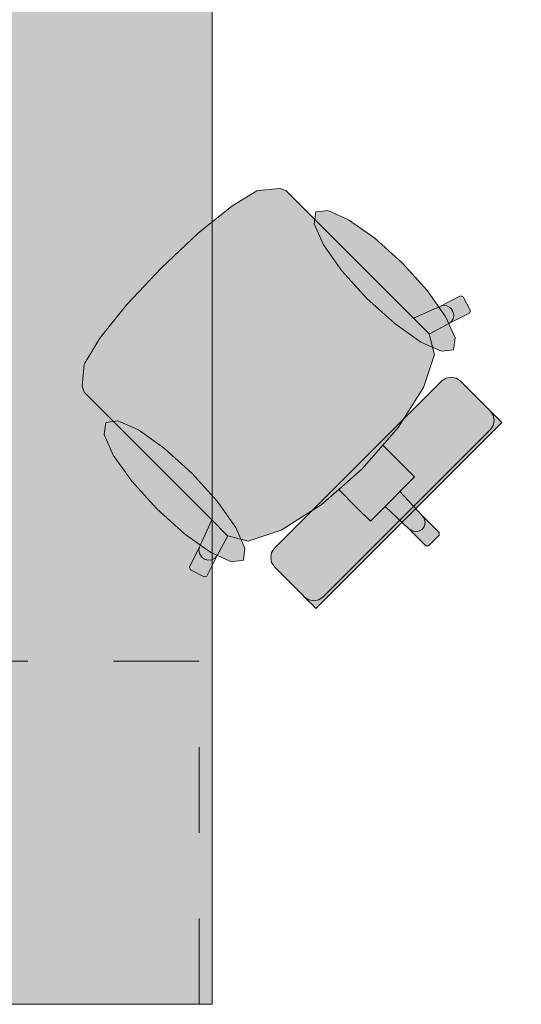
# Model space of a CAD drawing. Header units: metres. Extents: x -3.6 to 85.2, y -11 to 16.8.
# Tile 64 of 256: x 8.465 to 9.051, y 1.01 to 2.158. Entities that reach past the tile are written whole.
import ezdxf

# ---------------------------------------------------------------- set-up
doc = ezdxf.new("R2010")
doc.units = ezdxf.units.M
doc.header["$MEASUREMENT"] = 0
doc.linetypes.add('Strichlinie eng', pattern=[0.115, 0.075, -0.04])
doc.layers.add('Neubau_701 - Einrichtung.Möbel', color=7, linetype='Continuous')

msp = doc.modelspace()

# ---------------------------------------------------------------- hatches: boundary and pattern name
at = {"layer": 'Neubau_701 - Einrichtung.Möbel', "linetype": 'Continuous', "lineweight": 0, "true_color": 0x3a3a3a}
for points in [[(7.89, 3.01), (7.89, 1.01), (8.69, 1.01), (8.69, 2.21), (10.09, 2.21), (10.09, 3.01)], [(8.8123, 1.923), (8.7928, 1.9425), (8.7761, 1.9592), (8.7691, 1.9615), (8.7439, 1.9592), (8.7424, 1.9586), (8.713, 1.9407), (8.6739, 1.9093), (8.6733, 1.9088), (8.6309, 1.8691), (8.9491, 1.5509), (8.9553, 1.5571), (8.9552, 1.5602), (8.9353, 1.5801), (8.9094, 1.608), (8.9265, 1.6251), (8.9104, 1.6412), (8.8895, 1.6621), (8.9074, 1.6826), (8.937, 1.7294), (8.9497, 1.7677), (8.9436, 1.7916), (8.9663, 1.8039), (8.9907, 1.8159), (8.9916, 1.8189), (8.9831, 1.835), (8.9801, 1.8361), (8.9558, 1.824), (8.9251, 1.8102)], [(8.9122, 1.8744), (8.8799, 1.9036), (8.8494, 1.9251), (8.8252, 1.9359), (8.8112, 1.9341), (8.8094, 1.9201), (8.8202, 1.8959), (8.8417, 1.8654), (8.8709, 1.8331), (8.9033, 1.8039), (8.9338, 1.7823), (8.9579, 1.7716), (8.972, 1.7733), (8.9737, 1.7874), (8.963, 1.8115), (8.9414, 1.842)], [(8.577, 1.6877), (8.6897, 1.5749), (8.6759, 1.5442), (8.6639, 1.5199), (8.6649, 1.5168), (8.681, 1.5084), (8.684, 1.5093), (8.6961, 1.5336), (8.7084, 1.5564), (8.7323, 1.5503), (8.7706, 1.5629), (8.8174, 1.5925), (8.8379, 1.6105), (8.8587, 1.5896), (8.8749, 1.5735), (8.892, 1.5906), (8.9198, 1.5646), (8.9397, 1.5447), (8.9429, 1.5447), (8.9491, 1.5509), (8.6309, 1.8691), (8.5911, 1.8267), (8.5907, 1.8261), (8.5592, 1.7869), (8.5414, 1.7576), (8.5408, 1.756), (8.5384, 1.7309), (8.5408, 1.7239), (8.5575, 1.7071)], [(8.9582, 1.737), (8.8606, 1.6394), (8.9197, 1.5802), (9.0282, 1.6887), (9.0229, 1.694), (9.0205, 1.6964), (9.015, 1.7019), (9.0125, 1.7043), (9.0054, 1.7115), (8.988, 1.7289), (8.9822, 1.7346), (8.9798, 1.7371), (8.9749, 1.7404), (8.969, 1.7415), (8.9632, 1.7403)], [(8.6256, 1.5877), (8.6579, 1.5585), (8.6885, 1.537), (8.7126, 1.5262), (8.7266, 1.528), (8.7284, 1.542), (8.7177, 1.5662), (8.6961, 1.5967), (8.6669, 1.629), (8.6346, 1.6582), (8.604, 1.6798), (8.5799, 1.6905), (8.5659, 1.6887), (8.5641, 1.6747), (8.5748, 1.6506), (8.5964, 1.6201)], [(8.763, 1.5418), (8.7596, 1.5368), (8.7585, 1.5309), (8.7596, 1.5251), (8.7629, 1.5202), (8.7653, 1.5177), (8.7711, 1.5119), (8.7885, 1.4946), (8.7956, 1.4874), (8.7981, 1.485), (8.8036, 1.4794), (8.806, 1.477), (8.8113, 1.4718), (8.9197, 1.5802), (8.8606, 1.6394)]]:
    msp.add_hatch(color=250, dxfattribs=at).paths.add_polyline_path(points)

# ---------------------------------------------------------------- linework, layer by layer
at = {"layer": 'Neubau_701 - Einrichtung.Möbel', "color": 7, "linetype": 'Continuous', "lineweight": 5, "true_color": 0xebebeb}
for p, q in [((8.713, 1.9407), (8.7424, 1.9586)), ((8.7424, 1.9586), (8.7439, 1.9592)), ((8.7439, 1.9592), (8.7691, 1.9615)), ((8.7691, 1.9615), (8.7761, 1.9592)), ((8.7761, 1.9592), (8.7928, 1.9425)), ((8.6739, 1.9093), (8.713, 1.9407)), ((8.7928, 1.9425), (8.8123, 1.923)), ((8.8123, 1.923), (8.9251, 1.8102)), ((8.6309, 1.8691), (8.6733, 1.9088)), ((8.6733, 1.9088), (8.6739, 1.9093)), ((8.6309, 1.8691), (8.5911, 1.8267)), ((8.5907, 1.8261), (8.5592, 1.7869)), ((8.5911, 1.8267), (8.5907, 1.8261)), ((8.9558, 1.824), (8.9801, 1.8361)), ((8.9801, 1.8361), (8.9831, 1.835)), ((8.9831, 1.835), (8.9916, 1.8189)), ((8.9251, 1.8102), (8.9558, 1.824)), ((8.9558, 1.824), (8.96, 1.8251)), ((8.96, 1.8251), (8.9643, 1.8245)), ((8.9643, 1.8245), (8.9682, 1.8223)), ((8.9907, 1.8159), (8.9663, 1.8039)), ((8.9682, 1.8223), (8.9709, 1.8189)), ((8.9709, 1.8189), (8.9722, 1.8146)), ((8.9722, 1.8146), (8.9718, 1.8103)), ((8.9916, 1.8189), (8.9907, 1.8159)), ((8.9435, 1.7918), (8.9251, 1.8102)), ((8.9663, 1.8039), (8.9436, 1.7916)), ((8.9697, 1.8065), (8.9663, 1.8039)), ((8.9718, 1.8103), (8.9697, 1.8065)), ((8.9435, 1.7918), (8.9436, 1.7916)), ((8.9436, 1.7916), (8.9497, 1.7677)), ((8.5592, 1.7869), (8.5414, 1.7576)), ((8.5414, 1.7576), (8.5408, 1.756)), ((8.9497, 1.7677), (8.937, 1.7294)), ((8.5408, 1.756), (8.5384, 1.7309)), ((8.8606, 1.6394), (8.9582, 1.737)), ((8.9582, 1.737), (8.9632, 1.7403)), ((8.9632, 1.7403), (8.969, 1.7415)), ((8.969, 1.7415), (8.9749, 1.7404)), ((8.9749, 1.7404), (8.9798, 1.7371)), ((8.9798, 1.7371), (8.9822, 1.7346)), ((8.9822, 1.7346), (8.988, 1.7289)), ((8.5384, 1.7309), (8.5408, 1.7239)), ((8.5408, 1.7239), (8.5575, 1.7071)), ((8.937, 1.7294), (8.9074, 1.6826)), ((8.988, 1.7289), (9.0054, 1.7115)), ((9.0054, 1.7115), (9.0125, 1.7043)), ((8.5575, 1.7071), (8.577, 1.6877)), ((9.0125, 1.7043), (9.015, 1.7019)), ((9.0183, 1.6969), (9.015, 1.7019)), ((9.015, 1.7019), (9.0205, 1.6964)), ((9.0282, 1.6887), (8.9197, 1.5802)), ((9.0194, 1.6911), (9.0183, 1.6969)), ((9.0183, 1.6852), (9.0194, 1.6911)), ((9.0205, 1.6964), (9.0229, 1.694)), ((9.0229, 1.694), (9.0282, 1.6887)), ((8.577, 1.6877), (8.6897, 1.5749)), ((8.9074, 1.6826), (8.8895, 1.6621)), ((8.9173, 1.5827), (9.0149, 1.6803)), ((9.0149, 1.6803), (9.0183, 1.6852)), ((8.8895, 1.6621), (8.8654, 1.6346)), ((8.8895, 1.6621), (8.9104, 1.6412)), ((8.8606, 1.6394), (8.763, 1.5418)), ((8.8379, 1.6105), (8.8654, 1.6346)), ((8.9104, 1.6412), (8.9265, 1.6251)), ((8.9265, 1.6251), (8.9094, 1.608)), ((8.8174, 1.5925), (8.8379, 1.6105)), ((8.8379, 1.6105), (8.8587, 1.5896)), ((8.9094, 1.608), (8.9007, 1.5993)), ((8.9094, 1.608), (8.9353, 1.5801)), ((8.892, 1.5906), (8.9007, 1.5993)), ((8.7706, 1.5629), (8.8174, 1.5925)), ((8.8587, 1.5896), (8.8749, 1.5735)), ((8.8749, 1.5735), (8.892, 1.5906)), ((8.892, 1.5906), (8.9198, 1.5646)), ((8.6897, 1.5749), (8.6759, 1.5442)), ((8.7082, 1.5564), (8.6897, 1.5749)), ((8.8113, 1.4718), (8.9197, 1.5802)), ((8.9173, 1.5827), (8.8197, 1.4851)), ((8.9353, 1.5801), (8.9378, 1.5765)), ((8.9353, 1.5801), (8.9552, 1.5602)), ((8.9378, 1.5765), (8.9388, 1.5722)), ((8.7323, 1.5503), (8.7706, 1.5629)), ((8.9198, 1.5646), (8.9235, 1.5622)), ((8.9198, 1.5646), (8.9397, 1.5447)), ((8.9235, 1.5622), (8.9278, 1.5612)), ((8.9278, 1.5612), (8.9321, 1.562)), ((8.9321, 1.562), (8.9356, 1.5643)), ((8.938, 1.5679), (8.9356, 1.5643)), ((8.9388, 1.5722), (8.938, 1.5679)), ((8.6961, 1.5336), (8.7084, 1.5564)), ((8.7082, 1.5564), (8.7084, 1.5564)), ((8.7084, 1.5564), (8.7323, 1.5503)), ((8.9429, 1.5447), (8.9491, 1.5509)), ((8.9553, 1.5571), (8.9491, 1.5509)), ((8.9552, 1.5602), (8.9553, 1.5571)), ((8.6759, 1.5442), (8.6639, 1.5199)), ((8.6759, 1.5442), (8.6748, 1.54)), ((8.6748, 1.54), (8.6754, 1.5357)), ((8.763, 1.5418), (8.7596, 1.5368)), ((8.9397, 1.5447), (8.9429, 1.5447)), ((8.6754, 1.5357), (8.6776, 1.5318)), ((8.6776, 1.5318), (8.6811, 1.5291)), ((8.6811, 1.5291), (8.6853, 1.5278)), ((8.684, 1.5093), (8.6961, 1.5336)), ((8.6853, 1.5278), (8.6897, 1.5282)), ((8.6897, 1.5282), (8.6934, 1.5303)), ((8.6934, 1.5303), (8.6961, 1.5336)), ((8.7596, 1.5368), (8.7585, 1.5309)), ((8.7585, 1.5309), (8.7596, 1.5251)), ((8.6639, 1.5199), (8.6649, 1.5168)), ((8.6649, 1.5168), (8.681, 1.5084)), ((8.7596, 1.5251), (8.7629, 1.5202)), ((8.7629, 1.5202), (8.7653, 1.5177)), ((8.7653, 1.5177), (8.7711, 1.5119)), ((8.681, 1.5084), (8.684, 1.5093)), ((8.7711, 1.5119), (8.7885, 1.4946)), ((8.7885, 1.4946), (8.7956, 1.4874)), ((8.7956, 1.4874), (8.7981, 1.485)), ((8.7981, 1.485), (8.8036, 1.4794)), ((8.803, 1.4817), (8.7981, 1.4849)), ((8.8089, 1.4805), (8.803, 1.4817)), ((8.8147, 1.4817), (8.8089, 1.4805)), ((8.8197, 1.4851), (8.8147, 1.4817)), ((8.8036, 1.4794), (8.806, 1.477)), ((8.806, 1.477), (8.8113, 1.4718))]:
    msp.add_line(p, q, dxfattribs=at)
at = {"layer": 'Neubau_701 - Einrichtung.Möbel', "color": 7, "linetype": 'Strichlinie eng', "lineweight": 5, "true_color": 0xebebeb}
for p, q in [((8.675, 1.41), (7.89, 1.41)), ((8.675, 1.01), (8.675, 1.41))]:
    msp.add_line(p, q, dxfattribs=at)
at = {"layer": 'Neubau_701 - Einrichtung.Möbel', "color": 7, "linetype": 'Continuous', "lineweight": 5, "true_color": 0xebebeb, "flags": 128}
for points in [[(7.89, 3.01), (7.89, 1.01), (8.69, 1.01), (8.69, 2.21), (10.09, 2.21), (10.09, 3.01)], [(8.9122, 1.8744), (8.9414, 1.842), (8.963, 1.8115), (8.9737, 1.7874), (8.972, 1.7733), (8.9579, 1.7716), (8.9338, 1.7823), (8.9033, 1.8039), (8.8709, 1.8331), (8.8417, 1.8654), (8.8202, 1.8959), (8.8094, 1.9201), (8.8112, 1.9341), (8.8252, 1.9359), (8.8494, 1.9251), (8.8799, 1.9036)], [(8.6256, 1.5877), (8.6579, 1.5585), (8.6885, 1.537), (8.7126, 1.5262), (8.7266, 1.528), (8.7284, 1.542), (8.7177, 1.5662), (8.6961, 1.5967), (8.6669, 1.629), (8.6346, 1.6582), (8.604, 1.6798), (8.5799, 1.6905), (8.5659, 1.6887), (8.5641, 1.6747), (8.5748, 1.6506), (8.5964, 1.6201)]]:
    msp.add_lwpolyline(points, close=True, dxfattribs=at)

doc.saveas('drawing.dxf')
